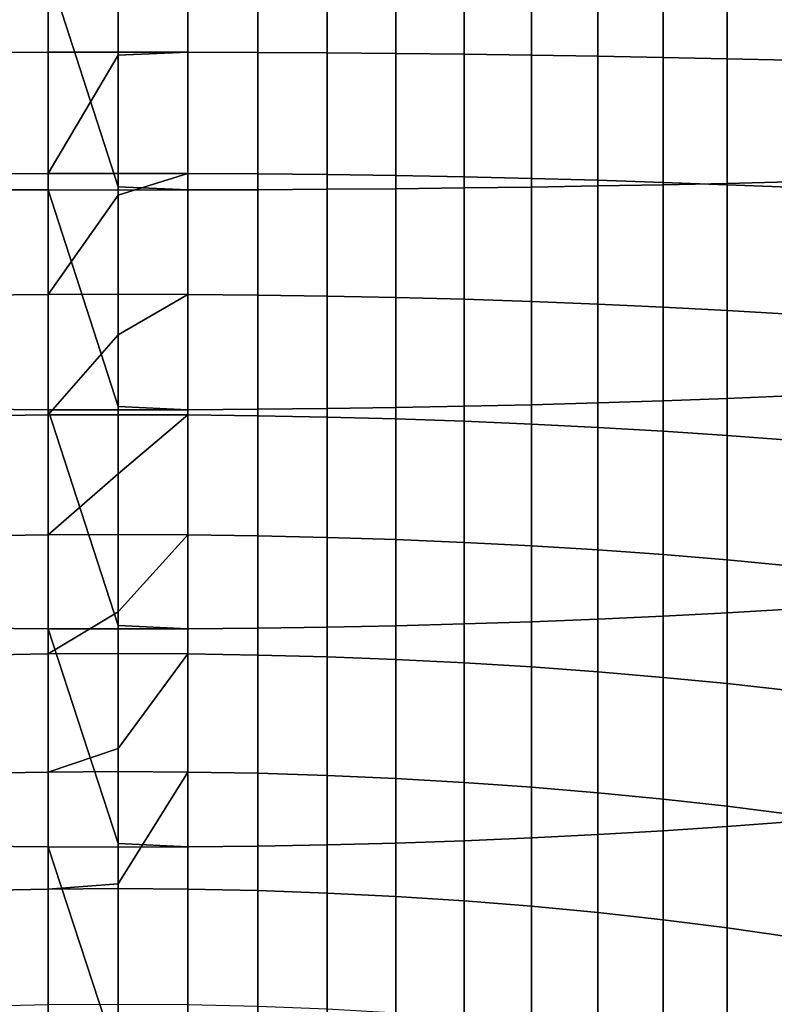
# Model space of a CAD drawing. Header units: metres. Extents: x -32 to 117, y -314 to 32.
# Tile 34 of 256: x -1 to 6, y -265 to -256. Entities that reach past the tile are written whole.
import ezdxf

# ---------------------------------------------------------------- set-up
doc = ezdxf.new("R2010")
doc.units = ezdxf.units.M
doc.layers.add('solid_24_501_064_XXX', color=7, linetype='CONTINUOUS')

msp = doc.modelspace()

# ---------------------------------------------------------------- linework, layer by layer
at = {"layer": 'solid_24_501_064_XXX'}
for points in [[(-0.63788, -256.559418, 321.983704), (-1.274223, -256.561676, 322.030609), (-1.274223, -255.451462, 322.065125), (-0.63788, -255.450821, 322.018188)], [(0, -256.558655, 321.968079), (-0.63788, -256.559418, 321.983704), (-0.63788, -255.450821, 322.018188), (0, -255.450607, 322.002533)], [(0.63788, -256.559418, 321.983704), (0, -256.558655, 321.968079), (0, -255.450607, 322.002533), (0.63788, -255.450821, 322.018188)], [(1.274223, -256.561676, 322.030609), (0.63788, -256.559418, 321.983704), (0.63788, -255.450821, 322.018188), (1.274223, -255.451462, 322.065125)], [(1.907496, -256.56546, 322.108612), (1.274223, -256.561676, 322.030609), (1.274223, -255.451462, 322.065125), (1.907496, -255.45253, 322.143219)], [(2.536174, -256.57074, 322.21756), (1.907496, -256.56546, 322.108612), (1.907496, -255.45253, 322.143219), (2.536174, -255.454041, 322.252289)], [(3.158742, -256.577515, 322.357208), (2.536174, -256.57074, 322.21756), (2.536174, -255.454041, 322.252289), (3.158742, -255.455963, 322.39209)], [(3.773701, -256.585754, 322.527191), (3.158742, -256.577515, 322.357208), (3.158742, -255.455963, 322.39209), (3.773701, -255.458298, 322.562256)], [(4.379568, -256.595428, 322.727112), (3.773701, -256.585754, 322.527191), (3.773701, -255.458298, 322.562256), (4.379568, -255.46106, 322.76239)], [(4.974885, -256.606537, 322.956482), (4.379568, -256.595428, 322.727112), (4.379568, -255.46106, 322.76239), (4.974885, -255.464218, 322.992004)], [(5.558216, -256.619049, 323.214752), (4.974885, -256.606537, 322.956482), (4.974885, -255.464218, 322.992004), (5.558216, -255.467773, 323.250549)], [(6.128158, -256.632935, 323.501312), (5.558216, -256.619049, 323.214752), (5.558216, -255.467773, 323.250549), (6.128158, -255.471725, 323.537415)], [(4.974885, -257.76886, 346.949219), (5.558216, -257.756348, 346.690948), (5.558216, -255.791214, 346.752045), (4.974885, -255.794785, 347.01059)], [(5.558216, -257.756348, 346.690948), (6.128158, -257.742493, 346.404388), (6.128158, -255.787277, 346.465179), (5.558216, -255.791214, 346.752045)], [(-1.274223, -257.813721, 347.875092), (-0.63788, -257.81601, 347.921967), (-0.63788, -255.808182, 347.984406), (-1.274223, -255.807541, 347.937469)], [(0, -257.788696, 347.938965), (0, -255.808395, 348.000061), (-0.63788, -255.808182, 347.984406)], [(-0.63788, -257.81601, 347.921967), (0, -257.816742, 347.937622), (0, -257.788696, 347.938965), (-0.63788, -255.808182, 347.984406)], [(0.63788, -255.808182, 347.984406), (0, -255.808395, 348.000061), (0, -257.788696, 347.938965), (0.63788, -257.81601, 347.921967)], [(0.63788, -257.81601, 347.921967), (1.274223, -257.813721, 347.875092), (1.274223, -255.807541, 347.937469), (0.63788, -255.808182, 347.984406)], [(1.274223, -257.813721, 347.875092), (1.907496, -257.809937, 347.797089), (1.907496, -255.806458, 347.859375), (1.274223, -255.807541, 347.937469)], [(1.907496, -257.809937, 347.797089), (2.536174, -257.804657, 347.68811), (2.536174, -255.804962, 347.750305), (1.907496, -255.806458, 347.859375)], [(2.536174, -257.804657, 347.68811), (3.158742, -257.797913, 347.548492), (3.158742, -255.80304, 347.610504), (2.536174, -255.804962, 347.750305)], [(3.158742, -257.797913, 347.548492), (3.773701, -257.789673, 347.37851), (3.773701, -255.80069, 347.440338), (3.158742, -255.80304, 347.610504)], [(3.773701, -257.789673, 347.37851), (4.379568, -257.779999, 347.178589), (4.379568, -255.797943, 347.240204), (3.773701, -255.80069, 347.440338)], [(4.379568, -257.779999, 347.178589), (4.974885, -257.76886, 346.949219), (4.974885, -255.794785, 347.01059), (4.379568, -255.797943, 347.240204)], [(-0.63788, -257.666168, 321.910858), (-1.274223, -257.670044, 321.957642), (-1.274223, -256.561676, 322.030609), (-0.63788, -256.559418, 321.983704)], [(0, -256.586548, 321.966705), (-0.63788, -257.666168, 321.910858), (-0.63788, -256.559418, 321.983704), (0, -256.558655, 321.968079)], [(0, -256.586548, 321.966705), (0, -257.664856, 321.895264), (-0.63788, -257.666168, 321.910858)], [(0.63788, -256.559418, 321.983704), (0, -256.586548, 321.966705), (0, -256.558655, 321.968079)], [(0.63788, -257.666168, 321.910858), (0, -257.664856, 321.895264), (0, -256.586548, 321.966705), (0.63788, -256.559418, 321.983704)], [(1.274223, -257.670044, 321.957642), (0.63788, -257.666168, 321.910858), (0.63788, -256.559418, 321.983704), (1.274223, -256.561676, 322.030609)], [(1.907496, -257.676544, 322.035492), (1.274223, -257.670044, 321.957642), (1.274223, -256.561676, 322.030609), (1.907496, -256.56546, 322.108612)], [(2.536174, -257.685577, 322.144196), (1.907496, -257.676544, 322.035492), (1.907496, -256.56546, 322.108612), (2.536174, -256.57074, 322.21756)], [(3.158742, -257.697174, 322.283508), (2.536174, -257.685577, 322.144196), (2.536174, -256.57074, 322.21756), (3.158742, -256.577515, 322.357208)], [(3.773701, -257.711304, 322.453094), (3.158742, -257.697174, 322.283508), (3.158742, -256.577515, 322.357208), (3.773701, -256.585754, 322.527191)], [(4.379568, -257.727905, 322.652557), (3.773701, -257.711304, 322.453094), (3.773701, -256.585754, 322.527191), (4.379568, -256.595428, 322.727112)], [(4.974885, -257.746948, 322.881409), (4.379568, -257.727905, 322.652557), (4.379568, -256.595428, 322.727112), (4.974885, -256.606537, 322.956482)], [(5.558216, -257.768402, 323.139099), (4.974885, -257.746948, 322.881409), (4.974885, -256.606537, 322.956482), (5.558216, -256.619049, 323.214752)], [(6.128158, -257.792206, 323.424988), (5.558216, -257.768402, 323.139099), (5.558216, -256.619049, 323.214752), (6.128158, -256.632935, 323.501312)], [(-0.63788, -258.769714, 321.799713), (-1.274223, -258.775238, 321.846344), (-1.274223, -257.670044, 321.957642), (-0.63788, -257.666168, 321.910858)], [(0, -257.864685, 321.877991), (-0.63788, -258.769714, 321.799713), (-0.63788, -257.666168, 321.910858), (0, -257.664856, 321.895264)], [(0.63788, -257.666168, 321.910858), (0, -257.864685, 321.877991), (0, -257.664856, 321.895264)], [(0.63788, -258.769714, 321.799713), (0, -258.767883, 321.78418), (0, -257.864685, 321.877991), (0.63788, -257.666168, 321.910858)], [(1.274223, -258.775238, 321.846344), (0.63788, -258.769714, 321.799713), (0.63788, -257.666168, 321.910858), (1.274223, -257.670044, 321.957642)], [(1.907496, -258.784393, 321.923889), (1.274223, -258.775238, 321.846344), (1.274223, -257.670044, 321.957642), (1.907496, -257.676544, 322.035492)], [(2.536174, -258.797211, 322.032227), (1.907496, -258.784393, 321.923889), (1.907496, -257.676544, 322.035492), (2.536174, -257.685577, 322.144196)], [(3.158742, -258.813629, 322.171082), (2.536174, -258.797211, 322.032227), (2.536174, -257.685577, 322.144196), (3.158742, -257.697174, 322.283508)], [(3.773701, -258.833618, 322.340088), (3.158742, -258.813629, 322.171082), (3.158742, -257.697174, 322.283508), (3.773701, -257.711304, 322.453094)], [(4.379568, -258.857117, 322.538849), (3.773701, -258.833618, 322.340088), (3.773701, -257.711304, 322.453094), (4.379568, -257.727905, 322.652557)], [(4.974885, -258.884094, 322.766907), (4.379568, -258.857117, 322.538849), (4.379568, -257.727905, 322.652557), (4.974885, -257.746948, 322.881409)], [(4.379568, -259.758698, 347.04834), (4.974885, -259.739655, 346.819489), (4.974885, -257.76886, 346.949219), (4.379568, -257.779999, 347.178589)], [(5.558216, -258.914459, 323.023682), (4.974885, -258.884094, 322.766907), (4.974885, -257.746948, 322.881409), (5.558216, -257.768402, 323.139099)], [(4.974885, -259.739655, 346.819489), (5.558216, -259.718201, 346.561798), (5.558216, -257.756348, 346.690948), (4.974885, -257.76886, 346.949219)], [(5.558216, -259.718201, 346.561798), (6.128158, -259.694397, 346.275909), (6.128158, -257.742493, 346.404388), (5.558216, -257.756348, 346.690948)], [(6.128158, -258.94812, 323.308563), (5.558216, -258.914459, 323.023682), (5.558216, -257.768402, 323.139099), (6.128158, -257.792206, 323.424988)], [(-1.274223, -259.816559, 347.743256), (-0.63788, -259.820435, 347.790039), (-0.63788, -257.81601, 347.921967), (-1.274223, -257.813721, 347.875092)], [(0, -259.791748, 347.808136), (0, -257.816742, 347.937622), (-0.63788, -257.81601, 347.921967)], [(-0.63788, -259.820435, 347.790039), (0, -259.821747, 347.805634), (0, -259.791748, 347.808136), (-0.63788, -257.81601, 347.921967)], [(0.63788, -257.81601, 347.921967), (0, -257.788696, 347.938965), (0, -257.816742, 347.937622)], [(0.63788, -257.81601, 347.921967), (0, -257.816742, 347.937622), (0, -259.791748, 347.808136), (0.63788, -259.820435, 347.790039)], [(0.63788, -259.820435, 347.790039), (1.274223, -259.816559, 347.743256), (1.274223, -257.813721, 347.875092), (0.63788, -257.81601, 347.921967)], [(1.274223, -259.816559, 347.743256), (1.907496, -259.810089, 347.665436), (1.907496, -257.809937, 347.797089), (1.274223, -257.813721, 347.875092)], [(1.907496, -259.810089, 347.665436), (2.536174, -259.801025, 347.556702), (2.536174, -257.804657, 347.68811), (1.907496, -257.809937, 347.797089)], [(2.536174, -259.801025, 347.556702), (3.158742, -259.789429, 347.417389), (3.158742, -257.797913, 347.548492), (2.536174, -257.804657, 347.68811)], [(3.158742, -259.789429, 347.417389), (3.773701, -259.775299, 347.247803), (3.773701, -257.789673, 347.37851), (3.158742, -257.797913, 347.548492)], [(3.773701, -259.775299, 347.247803), (4.379568, -259.758698, 347.04834), (4.379568, -257.779999, 347.178589), (3.773701, -257.789673, 347.37851)], [(0, -257.864685, 321.877991), (0, -258.767883, 321.78418), (-0.63788, -258.769714, 321.799713)], [(-0.63788, -259.868774, 321.650421), (-1.274223, -259.875885, 321.696808), (-1.274223, -258.775238, 321.846344), (-0.63788, -258.769714, 321.799713)], [(0, -259.138214, 321.73819), (-0.63788, -259.868774, 321.650421), (-0.63788, -258.769714, 321.799713), (0, -258.767883, 321.78418)], [(0.63788, -258.769714, 321.799713), (0, -259.138214, 321.73819), (0, -258.767883, 321.78418)], [(0.63788, -259.868774, 321.650421), (0, -259.866394, 321.634949), (0, -259.138214, 321.73819), (0.63788, -258.769714, 321.799713)], [(1.274223, -259.875885, 321.696808), (0.63788, -259.868774, 321.650421), (0.63788, -258.769714, 321.799713), (1.274223, -258.775238, 321.846344)], [(1.907496, -259.887726, 321.774017), (1.274223, -259.875885, 321.696808), (1.274223, -258.775238, 321.846344), (1.907496, -258.784393, 321.923889)], [(2.536174, -259.904297, 321.881836), (1.907496, -259.887726, 321.774017), (1.907496, -258.784393, 321.923889), (2.536174, -258.797211, 322.032227)], [(3.158742, -259.925507, 322.02002), (2.536174, -259.904297, 321.881836), (2.536174, -258.797211, 322.032227), (3.158742, -258.813629, 322.171082)], [(3.773701, -259.951324, 322.188232), (3.158742, -259.925507, 322.02002), (3.158742, -258.813629, 322.171082), (3.773701, -258.833618, 322.340088)], [(4.379568, -259.98172, 322.386078), (3.773701, -259.951324, 322.188232), (3.773701, -258.833618, 322.340088), (4.379568, -258.857117, 322.538849)], [(4.974885, -260.016571, 322.613037), (4.379568, -259.98172, 322.386078), (4.379568, -258.857117, 322.538849), (4.974885, -258.884094, 322.766907)], [(5.558216, -260.055786, 322.868622), (4.974885, -260.016571, 322.613037), (4.974885, -258.884094, 322.766907), (5.558216, -258.914459, 323.023682)], [(6.128158, -260.099335, 323.152191), (5.558216, -260.055786, 322.868622), (5.558216, -258.914459, 323.023682), (6.128158, -258.94812, 323.308563)], [(0, -259.138214, 321.73819), (0, -259.866394, 321.634949), (-0.63788, -259.868774, 321.650421)], [(4.379568, -261.73172, 346.849609), (4.974885, -261.704773, 346.621582), (4.974885, -259.739655, 346.819489), (4.379568, -259.758698, 347.04834)], [(4.974885, -261.704773, 346.621582), (5.558216, -261.674408, 346.364777), (5.558216, -259.718201, 346.561798), (4.974885, -259.739655, 346.819489)], [(5.558216, -261.674408, 346.364777), (6.128158, -261.640717, 346.079895), (6.128158, -259.694397, 346.275909), (5.558216, -259.718201, 346.561798)], [(-1.274223, -261.813629, 347.542114), (-0.63788, -261.819122, 347.588745), (-0.63788, -259.820435, 347.790039), (-1.274223, -259.816559, 347.743256)], [(0, -261.789062, 347.608063), (0, -259.821747, 347.805634), (-0.63788, -259.820435, 347.790039)], [(-0.63788, -261.819122, 347.588745), (0, -261.820953, 347.604279), (0, -261.789062, 347.608063), (-0.63788, -259.820435, 347.790039)], [(0.63788, -259.820435, 347.790039), (0, -259.791748, 347.808136), (0, -259.821747, 347.805634)], [(0.63788, -259.820435, 347.790039), (0, -259.821747, 347.805634), (0, -261.789062, 347.608063), (0.63788, -261.819122, 347.588745)], [(0.63788, -261.819122, 347.588745), (1.274223, -261.813629, 347.542114), (1.274223, -259.816559, 347.743256), (0.63788, -259.820435, 347.790039)], [(1.274223, -261.813629, 347.542114), (1.907496, -261.804443, 347.464569), (1.907496, -259.810089, 347.665436), (1.274223, -259.816559, 347.743256)], [(1.907496, -261.804443, 347.464569), (2.536174, -261.791626, 347.356232), (2.536174, -259.801025, 347.556702), (1.907496, -259.810089, 347.665436)], [(2.536174, -261.791626, 347.356232), (3.158742, -261.775208, 347.217407), (3.158742, -259.789429, 347.417389), (2.536174, -259.801025, 347.556702)], [(3.158742, -261.775208, 347.217407), (3.773701, -261.755249, 347.048401), (3.773701, -259.775299, 347.247803), (3.158742, -259.789429, 347.417389)], [(3.773701, -261.755249, 347.048401), (4.379568, -261.73172, 346.849609), (4.379568, -259.758698, 347.04834), (3.773701, -259.775299, 347.247803)], [(-0.63788, -260.961975, 321.463135), (-1.274223, -260.970703, 321.509247), (-1.274223, -259.875885, 321.696808), (-0.63788, -259.868774, 321.650421)], [(0, -260.405151, 321.547516), (-0.63788, -260.961975, 321.463135), (-0.63788, -259.868774, 321.650421), (0, -259.866394, 321.634949)], [(0.63788, -259.868774, 321.650421), (0, -260.405151, 321.547516), (0, -259.866394, 321.634949)], [(0.63788, -260.961975, 321.463135), (0, -260.959076, 321.447754), (0, -260.405151, 321.547516), (0.63788, -259.868774, 321.650421)], [(1.274223, -260.970703, 321.509247), (0.63788, -260.961975, 321.463135), (0.63788, -259.868774, 321.650421), (1.274223, -259.875885, 321.696808)], [(1.907496, -260.985229, 321.585999), (1.274223, -260.970703, 321.509247), (1.274223, -259.875885, 321.696808), (1.907496, -259.887726, 321.774017)], [(2.536174, -261.005493, 321.693176), (1.907496, -260.985229, 321.585999), (1.907496, -259.887726, 321.774017), (2.536174, -259.904297, 321.881836)], [(3.158742, -261.031494, 321.830566), (2.536174, -261.005493, 321.693176), (2.536174, -259.904297, 321.881836), (3.158742, -259.925507, 322.02002)], [(3.773701, -261.063141, 321.997772), (3.158742, -261.031494, 321.830566), (3.158742, -259.925507, 322.02002), (3.773701, -259.951324, 322.188232)], [(4.379568, -261.100342, 322.194427), (3.773701, -261.063141, 321.997772), (3.773701, -259.951324, 322.188232), (4.379568, -259.98172, 322.386078)], [(4.974885, -261.143036, 322.420074), (4.379568, -261.100342, 322.194427), (4.379568, -259.98172, 322.386078), (4.974885, -260.016571, 322.613037)], [(5.558216, -261.191101, 322.674133), (4.974885, -261.143036, 322.420074), (4.974885, -260.016571, 322.613037), (5.558216, -260.055786, 322.868622)], [(6.128158, -261.244415, 322.956024), (5.558216, -261.191101, 322.674133), (5.558216, -260.055786, 322.868622), (6.128158, -260.099335, 323.152191)], [(0, -260.405151, 321.547516), (0, -260.959076, 321.447754), (-0.63788, -260.961975, 321.463135)], [(-0.63788, -262.048035, 321.238098), (-1.274223, -262.05838, 321.283905), (-1.274223, -260.970703, 321.509247), (-0.63788, -260.961975, 321.463135)], [(0, -261.663422, 321.306274), (-0.63788, -262.048035, 321.238098), (-0.63788, -260.961975, 321.463135), (0, -260.959076, 321.447754)], [(0.63788, -260.961975, 321.463135), (0, -261.663422, 321.306274), (0, -260.959076, 321.447754)], [(0.63788, -262.048035, 321.238098), (0, -262.044617, 321.222839), (0, -261.663422, 321.306274), (0.63788, -260.961975, 321.463135)], [(1.274223, -262.05838, 321.283905), (0.63788, -262.048035, 321.238098), (0.63788, -260.961975, 321.463135), (1.274223, -260.970703, 321.509247)], [(1.907496, -262.075531, 321.360077), (1.274223, -262.05838, 321.283905), (1.274223, -260.970703, 321.509247), (1.907496, -260.985229, 321.585999)], [(2.536174, -262.099518, 321.466522), (1.907496, -262.075531, 321.360077), (1.907496, -260.985229, 321.585999), (2.536174, -261.005493, 321.693176)], [(3.158742, -262.130249, 321.602905), (2.536174, -262.099518, 321.466522), (2.536174, -261.005493, 321.693176), (3.158742, -261.031494, 321.830566)], [(3.773701, -262.167664, 321.768921), (3.158742, -262.130249, 321.602905), (3.158742, -261.031494, 321.830566), (3.773701, -261.063141, 321.997772)], [(4.379568, -262.21167, 321.964172), (3.773701, -262.167664, 321.768921), (3.773701, -261.063141, 321.997772), (4.379568, -261.100342, 322.194427)], [(4.974885, -262.262146, 322.188202), (4.379568, -262.21167, 321.964172), (4.379568, -261.100342, 322.194427), (4.974885, -261.143036, 322.420074)], [(5.558216, -262.31897, 322.44043), (4.974885, -262.262146, 322.188202), (4.974885, -261.143036, 322.420074), (5.558216, -261.191101, 322.674133)], [(6.128158, -262.38205, 322.720306), (5.558216, -262.31897, 322.44043), (5.558216, -261.191101, 322.674133), (6.128158, -261.244415, 322.956024)], [(0, -261.663422, 321.306274), (0, -262.044617, 321.222839), (-0.63788, -262.048035, 321.238098)], [(4.379568, -263.696686, 346.582703), (4.974885, -263.661835, 346.355713), (4.974885, -261.704773, 346.621582), (4.379568, -261.73172, 346.849609)], [(4.974885, -263.661835, 346.355713), (5.558216, -263.622589, 346.100128), (5.558216, -261.674408, 346.364777), (4.974885, -261.704773, 346.621582)], [(5.558216, -263.622589, 346.100128), (6.128158, -263.579071, 345.816559), (6.128158, -261.640717, 346.079895), (5.558216, -261.674408, 346.364777)], [(0.63788, -261.819122, 347.588745), (0, -261.789062, 347.608063), (0, -261.820953, 347.604279)], [(1.274223, -263.802521, 347.271942), (1.907496, -263.790649, 347.194733), (1.907496, -261.804443, 347.464569), (1.274223, -261.813629, 347.542114)], [(1.907496, -263.790649, 347.194733), (2.536174, -263.774109, 347.086914), (2.536174, -261.791626, 347.356232), (1.907496, -261.804443, 347.464569)], [(2.536174, -263.774109, 347.086914), (3.158742, -263.752899, 346.94873), (3.158742, -261.775208, 347.217407), (2.536174, -261.791626, 347.356232)], [(3.158742, -263.752899, 346.94873), (3.773701, -263.727051, 346.780518), (3.773701, -261.755249, 347.048401), (3.158742, -261.775208, 347.217407)], [(3.773701, -263.727051, 346.780518), (4.379568, -263.696686, 346.582703), (4.379568, -261.73172, 346.849609), (3.773701, -261.755249, 347.048401)], [(-1.274223, -263.802521, 347.271942), (-0.63788, -263.809631, 347.318329), (-0.63788, -261.819122, 347.588745), (-1.274223, -261.813629, 347.542114)], [(0, -263.77829, 347.338989), (0, -261.820953, 347.604279), (-0.63788, -261.819122, 347.588745)], [(-0.63788, -263.809631, 347.318329), (0, -263.812012, 347.333801), (0, -263.77829, 347.338989), (-0.63788, -261.819122, 347.588745)], [(0.63788, -261.819122, 347.588745), (0, -261.820953, 347.604279), (0, -263.77829, 347.338989), (0.63788, -263.809631, 347.318329)], [(0.63788, -263.809631, 347.318329), (1.274223, -263.802521, 347.271942), (1.274223, -261.813629, 347.542114), (0.63788, -261.819122, 347.588745)], [(-0.63788, -263.125671, 320.975586), (-1.274223, -263.137573, 321.020996), (-1.274223, -262.05838, 321.283905), (-0.63788, -262.048035, 321.238098)], [(0, -262.911011, 321.014862), (-0.63788, -263.125671, 320.975586), (-0.63788, -262.048035, 321.238098), (0, -262.044617, 321.222839)], [(0.63788, -262.048035, 321.238098), (0, -262.911011, 321.014862), (0, -262.044617, 321.222839)], [(0.63788, -263.125671, 320.975586), (0, -263.121704, 320.960419), (0, -262.911011, 321.014862), (0.63788, -262.048035, 321.238098)], [(1.274223, -263.137573, 321.020996), (0.63788, -263.125671, 320.975586), (0.63788, -262.048035, 321.238098), (1.274223, -262.05838, 321.283905)], [(1.907496, -263.157379, 321.096558), (1.274223, -263.137573, 321.020996), (1.274223, -262.05838, 321.283905), (1.907496, -262.075531, 321.360077)], [(2.536174, -263.185028, 321.202057), (1.907496, -263.157379, 321.096558), (1.907496, -262.075531, 321.360077), (2.536174, -262.099518, 321.466522)], [(3.158742, -263.220459, 321.337311), (2.536174, -263.185028, 321.202057), (2.536174, -262.099518, 321.466522), (3.158742, -262.130249, 321.602905)], [(3.773701, -263.26358, 321.501923), (3.158742, -263.220459, 321.337311), (3.158742, -262.130249, 321.602905), (3.773701, -262.167664, 321.768921)], [(4.379568, -263.314331, 321.695557), (3.773701, -263.26358, 321.501923), (3.773701, -262.167664, 321.768921), (4.379568, -262.21167, 321.964172)], [(4.974885, -263.372528, 321.917694), (4.379568, -263.314331, 321.695557), (4.379568, -262.21167, 321.964172), (4.974885, -262.262146, 322.188202)], [(5.558216, -263.43808, 322.167816), (4.974885, -263.372528, 321.917694), (4.974885, -262.262146, 322.188202), (5.558216, -262.31897, 322.44043)], [(6.128158, -263.510803, 322.445312), (5.558216, -263.43808, 322.167816), (5.558216, -262.31897, 322.44043), (6.128158, -262.38205, 322.720306)], [(0, -262.911011, 321.014862), (0, -263.121704, 320.960419), (-0.63788, -263.125671, 320.975586)], [(-0.63788, -264.193542, 320.675903), (-1.274223, -264.207031, 320.720856), (-1.274223, -263.137573, 321.020996), (-0.63788, -263.125671, 320.975586)], [(0, -264.145966, 320.673767), (-0.63788, -264.193542, 320.675903), (-0.63788, -263.125671, 320.975586), (0, -263.121704, 320.960419)], [(0.63788, -263.125671, 320.975586), (0, -264.145966, 320.673767), (0, -263.121704, 320.960419)], [(0.63788, -264.193542, 320.675903), (0, -264.189056, 320.660889), (0, -264.145966, 320.673767), (0.63788, -263.125671, 320.975586)], [(1.274223, -264.207031, 320.720856), (0.63788, -264.193542, 320.675903), (0.63788, -263.125671, 320.975586), (1.274223, -263.137573, 321.020996)], [(1.907496, -264.229431, 320.795685), (1.274223, -264.207031, 320.720856), (1.274223, -263.137573, 321.020996), (1.907496, -263.157379, 321.096558)], [(2.536174, -264.260712, 320.900177), (1.907496, -264.229431, 320.795685), (1.907496, -263.157379, 321.096558), (2.536174, -263.185028, 321.202057)], [(3.158742, -264.300812, 321.034119), (2.536174, -264.260712, 320.900177), (2.536174, -263.185028, 321.202057), (3.158742, -263.220459, 321.337311)], [(3.773701, -264.34964, 321.197144), (3.158742, -264.300812, 321.034119), (3.158742, -263.220459, 321.337311), (3.773701, -263.26358, 321.501923)], [(4.379568, -264.407043, 321.388885), (3.773701, -264.34964, 321.197144), (3.773701, -263.26358, 321.501923), (4.379568, -263.314331, 321.695557)], [(4.974885, -264.4729, 321.608887), (4.379568, -264.407043, 321.388885), (4.379568, -263.314331, 321.695557), (4.974885, -263.372528, 321.917694)], [(5.558216, -264.547089, 321.856567), (4.974885, -264.4729, 321.608887), (4.974885, -263.372528, 321.917694), (5.558216, -263.43808, 322.167816)], [(6.128158, -264.629364, 322.131409), (5.558216, -264.547089, 321.856567), (5.558216, -263.43808, 322.167816), (6.128158, -263.510803, 322.445312)], [(5.558216, -265.560455, 345.768158), (6.128158, -265.507141, 345.486267), (6.128158, -263.579071, 345.816559), (5.558216, -263.622589, 346.100128)], [(3.773701, -265.688416, 346.444519), (4.379568, -265.651215, 346.247864), (4.379568, -263.696686, 346.582703), (3.773701, -263.727051, 346.780518)], [(4.379568, -265.651215, 346.247864), (4.974885, -265.608521, 346.022217), (4.974885, -263.661835, 346.355713), (4.379568, -263.696686, 346.582703)], [(4.974885, -265.608521, 346.022217), (5.558216, -265.560455, 345.768158), (5.558216, -263.622589, 346.100128), (4.974885, -263.661835, 346.355713)], [(0.63788, -263.809631, 347.318329), (0, -263.77829, 347.338989), (0, -263.812012, 347.333801)], [(1.907496, -265.766327, 346.856293), (2.536174, -265.746063, 346.749084), (2.536174, -263.774109, 347.086914), (1.907496, -263.790649, 347.194733)], [(2.536174, -265.746063, 346.749084), (3.158742, -265.720062, 346.611725), (3.158742, -263.752899, 346.94873), (2.536174, -263.774109, 347.086914)], [(3.158742, -265.720062, 346.611725), (3.773701, -265.688416, 346.444519), (3.773701, -263.727051, 346.780518), (3.158742, -263.752899, 346.94873)], [(-1.274223, -265.780853, 346.933014), (-0.63788, -265.789581, 346.979156), (-0.63788, -263.809631, 347.318329), (-1.274223, -263.802521, 347.271942)], [(0, -265.756989, 347.001251), (0, -263.812012, 347.333801), (-0.63788, -263.809631, 347.318329)], [(-0.63788, -265.789581, 346.979156), (0, -265.79248, 346.994537), (0, -265.756989, 347.001251), (-0.63788, -263.809631, 347.318329)], [(0.63788, -263.809631, 347.318329), (0, -263.812012, 347.333801), (0, -265.756989, 347.001251), (0.63788, -265.789581, 346.979156)], [(0.63788, -265.789581, 346.979156), (1.274223, -265.780853, 346.933014), (1.274223, -263.802521, 347.271942), (0.63788, -263.809631, 347.318329)], [(1.274223, -265.780853, 346.933014), (1.907496, -265.766327, 346.856293), (1.907496, -263.790649, 347.194733), (1.274223, -263.802521, 347.271942)], [(0, -264.145966, 320.673767), (0, -264.189056, 320.660889), (-0.63788, -264.193542, 320.675903)], [(-0.63788, -265.250427, 320.339386), (-1.274223, -265.265442, 320.38385), (-1.274223, -264.207031, 320.720856), (-0.63788, -264.193542, 320.675903)], [(0, -265.245422, 320.324554), (-0.63788, -265.250427, 320.339386), (-0.63788, -264.193542, 320.675903), (0, -264.189056, 320.660889)], [(0.63788, -265.250427, 320.339386), (0, -265.245422, 320.324554), (0, -264.189056, 320.660889), (0.63788, -264.193542, 320.675903)], [(1.274223, -265.265442, 320.38385), (0.63788, -265.250427, 320.339386), (0.63788, -264.193542, 320.675903), (1.274223, -264.207031, 320.720856)], [(1.907496, -265.290405, 320.457855), (1.274223, -265.265442, 320.38385), (1.274223, -264.207031, 320.720856), (1.907496, -264.229431, 320.795685)], [(2.536174, -265.325317, 320.561218), (1.907496, -265.290405, 320.457855), (1.907496, -264.229431, 320.795685), (2.536174, -264.260712, 320.900177)], [(3.158742, -265.370026, 320.693695), (2.536174, -265.325317, 320.561218), (2.536174, -264.260712, 320.900177), (3.158742, -264.300812, 321.034119)], [(3.773701, -265.424438, 320.854919), (3.158742, -265.370026, 320.693695), (3.158742, -264.300812, 321.034119), (3.773701, -264.34964, 321.197144)], [(4.379568, -265.488464, 321.044556), (3.773701, -265.424438, 320.854919), (3.773701, -264.34964, 321.197144), (4.379568, -264.407043, 321.388885)], [(4.974885, -265.56192, 321.262146), (4.379568, -265.488464, 321.044556), (4.379568, -264.407043, 321.388885), (4.974885, -264.4729, 321.608887)], [(5.558216, -265.644623, 321.507111), (4.974885, -265.56192, 321.262146), (4.974885, -264.4729, 321.608887), (5.558216, -264.547089, 321.856567)], [(6.128158, -265.736389, 321.778931), (5.558216, -265.644623, 321.507111), (5.558216, -264.547089, 321.856567), (6.128158, -264.629364, 322.131409)]]:
    msp.add_3dface(points, dxfattribs=at)

doc.saveas('drawing.dxf')
